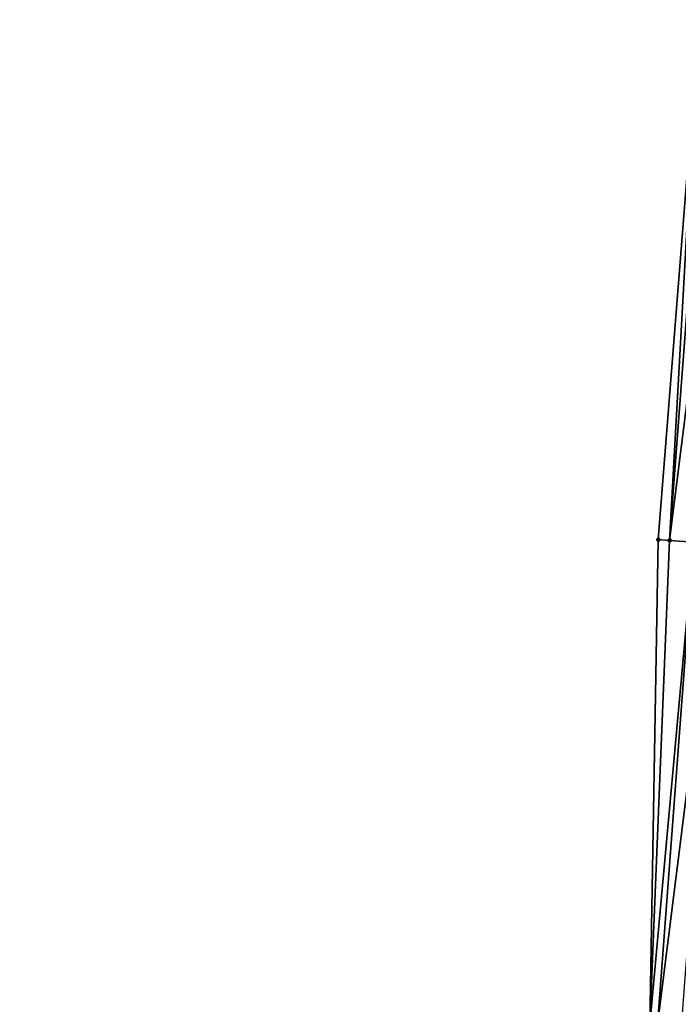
# Model space of a CAD drawing. Header units: feet. Extents: x 2017353 to 2024169, y 808050 to 818690.
# Tile 42 of 256: x 2023370 to 2023398, y 809429 to 809469. Entities that reach past the tile are written whole.
import ezdxf

# ---------------------------------------------------------------- set-up
doc = ezdxf.new("R2010")
doc.units = ezdxf.units.FT
doc.header["$MEASUREMENT"] = 0
doc.layers.add('I-77-MM15-17_SB-Surface-BORDER', color=7, linetype='Continuous')
doc.layers.add('I-77-MM15-17_SB-Surface-TIN', color=7, linetype='Continuous')
doc.layers.add('SB-Road Shots', color=141, linetype='Continuous', lineweight=100)
doc.layers.add('SB-Road X-Section', color=40, linetype='Continuous', lineweight=13)

msp = doc.modelspace()

# ---------------------------------------------------------------- linework, layer by layer
at = {"layer": 'I-77-MM15-17_SB-Surface-BORDER', "color": 3, "linetype": 'Continuous', "lineweight": -3}
msp.add_polyline3d([(2023370.419380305, 809088.7922874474, 262.3656593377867), (2023371.829931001, 809108.7404396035, 262.663476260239), (2023372.110809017, 809128.739199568, 262.9090151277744), (2023374.666593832, 809148.6024572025, 263.2241388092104), (2023375.225039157, 809168.6140970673, 263.4787294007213), (2023376.392307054, 809188.5803853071, 263.7597810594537), (2023377.895083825, 809208.5217720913, 264.0494354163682), (2023379.787513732, 809228.433960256, 264.3673757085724), (2023381.391737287, 809248.3671682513, 264.7021621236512), (2023384.484189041, 809268.1900731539, 265.0652128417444), (2023385.981789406, 809288.1316472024, 265.367641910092), (2023388.074353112, 809308.0632015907, 265.6956565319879), (2023388.158011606, 809328.1121520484, 265.9093284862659), (2023390.091649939, 809348.021374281, 266.1850691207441), (2023391.659753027, 809367.957563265, 266.4934809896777), (2023394.080586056, 809387.829142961, 266.8446830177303), (2023393.552755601, 809407.9243038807, 267.0360865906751), (2023396.475965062, 809427.7581698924, 267.3880105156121), (2023396.819310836, 809447.7876846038, 267.5979121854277), (2023398.395795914, 809467.7731568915, 267.90348382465), (2023401.034414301, 809487.6262836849, 268.2698995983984), (2023404.497270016, 809507.4153585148, 268.6927039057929), (2023404.145515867, 809527.499882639, 268.9194632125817), (2023407.532001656, 809547.2850096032, 269.3449094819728)], dxfattribs=at)
at = {"layer": 'I-77-MM15-17_SB-Surface-TIN', "color": 128, "linetype": 'Continuous', "lineweight": -3}
for points in [[(2023396.819310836, 809447.7876846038, 267.5979121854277), (2023397.288146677, 809447.752159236, 267.6216458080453), (2023398.395795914, 809467.7731568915, 267.90348382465)], [(2023397.288146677, 809447.752159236, 267.6216458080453), (2023398.796768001, 809467.7421069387, 267.9236872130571), (2023398.395795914, 809467.7731568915, 267.90348382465)], [(2023397.288146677, 809447.752159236, 267.6216458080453), (2023399.793780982, 809467.6648686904, 267.9760840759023), (2023398.796768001, 809467.7421069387, 267.9236872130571)], [(2023397.288146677, 809447.752159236, 267.6216458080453), (2023398.285282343, 809447.676521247, 267.6778245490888), (2023399.793780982, 809467.6648686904, 267.9760840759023)], [(2023396.475965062, 809427.7581698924, 267.3880105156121), (2023397.288146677, 809447.752159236, 267.6216458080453), (2023396.819310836, 809447.7876846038, 267.5979121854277)], [(2023396.475965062, 809427.7581698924, 267.3880105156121), (2023398.285282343, 809447.676521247, 267.6778245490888), (2023397.288146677, 809447.752159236, 267.6216458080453)], [(2023396.475965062, 809427.7581698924, 267.3880105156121), (2023396.788625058, 809427.7344717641, 267.4043114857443), (2023398.285282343, 809447.676521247, 267.6778245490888)], [(2023396.788625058, 809427.7344717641, 267.4043114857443), (2023399.282414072, 809447.6008308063, 267.7376951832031), (2023398.285282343, 809447.676521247, 267.6778245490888)], [(2023396.788625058, 809427.7344717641, 267.4043114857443), (2023397.785763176, 809427.6588664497, 267.4581903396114), (2023399.282414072, 809447.6008308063, 267.7376951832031)]]:
    msp.add_3dface(points, dxfattribs=at)
at = {"layer": 'SB-Road Shots', "lineweight": 100}
for p in [(2023396.819310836, 809447.7876846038, 267.5979121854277), (2023397.288146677, 809447.752159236, 267.6216458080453)]:
    msp.add_point(p, dxfattribs=at)
at = {"layer": 'SB-Road X-Section', "extrusion": (0.07483225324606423, 0.9970943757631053, 0.01424569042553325), "elevation": 958514.9918911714, "flags": 128}
msp.add_lwpolyline([(-1957191.857932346, -13388.21132772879), (-1957190.857932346, -13388.14352083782), (-1957189.857932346, -13388.07784021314), (-1957188.857932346, -13388.01149161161), (-1957187.857932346, -13387.96206464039), (-1957186.857932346, -13387.89571325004), (-1957185.857932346, -13387.82845822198), (-1957184.857932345, -13387.79639370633), (-1957183.857932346, -13387.77842501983), (-1957182.857932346, -13387.75946835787), (-1957181.857932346, -13387.7388722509), (-1957180.857932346, -13387.71754158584), (-1957179.857932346, -13387.69750450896), (-1957178.857932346, -13387.67808936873), (-1957177.857932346, -13387.66046471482), (-1957176.857932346, -13387.64153287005), (-1957175.857932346, -13387.62388469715), (-1957174.857932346, -13387.60968523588), (-1957173.89127642, -13387.59983684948), (-1957173.857932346, -13387.59994579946), (-1957173.854609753, -13387.59995665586), (-1957172.857932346, -13387.62224213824), (-1957171.857932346, -13387.64544575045), (-1957170.857932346, -13387.66813581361), (-1957169.857932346, -13387.6882519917), (-1957168.857932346, -13387.70848499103), (-1957167.857932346, -13387.72934681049), (-1957166.857932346, -13387.7522145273), (-1957166.152514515, -13387.76816297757), (-1957165.857932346, -13387.77518699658), (-1957164.857932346, -13387.79727956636), (-1957163.857932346, -13387.81490495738), (-1957162.857932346, -13387.8382770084), (-1957161.857932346, -13387.86623182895), (-1957160.857932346, -13387.89496590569), (-1957159.857932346, -13387.91626399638), (-1957158.857932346, -13387.93763837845), (-1957157.857932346, -13387.95827529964), (-1957156.857932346, -13387.97626994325), (-1957155.857932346, -13387.99706261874), (-1957154.857932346, -13388.01711317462), (-1957153.857932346, -13388.04047573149), (-1957152.857932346, -13388.06015917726), (-1957151.857932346, -13388.07837360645), (-1957150.857932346, -13388.09848421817), (-1957149.857932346, -13388.12510741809), (-1957148.857932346, -13388.16000807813), (-1957147.857932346, -13388.20967774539), (-1957146.857932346, -13388.2677550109), (-1957145.857932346, -13388.32872814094), (-1957144.857932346, -13388.38860485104), (-1957143.857932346, -13388.4447892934), (-1957143.38775261, -13388.46852532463)], dxfattribs=at)

doc.saveas('drawing.dxf')
